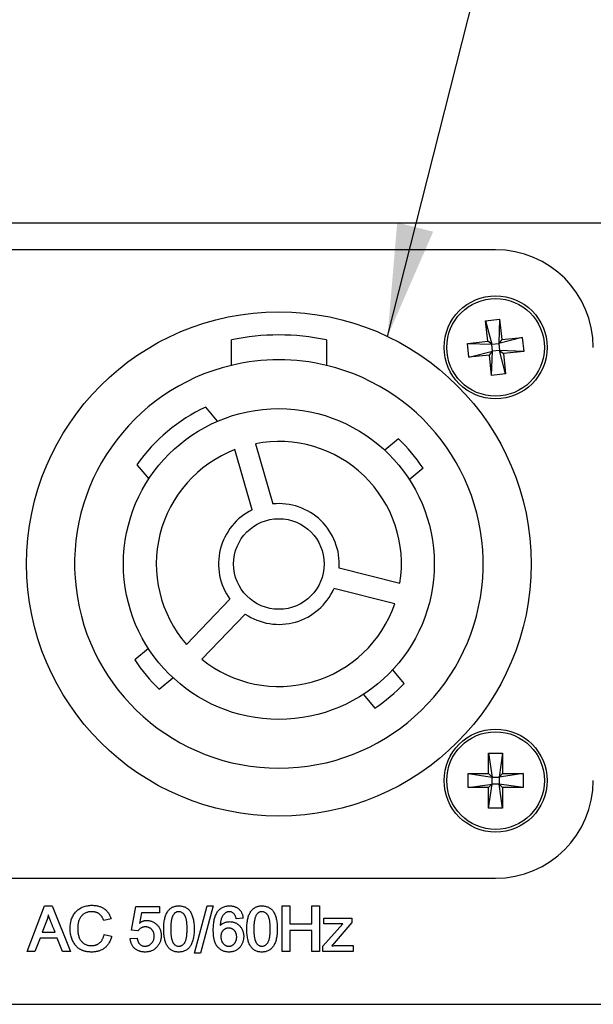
# Model space of a CAD drawing. Header units: millimetres. Extents: x 0 to 844, y -2 to 552.
# Tile 18 of 65: x 585 to 601, y 163 to 190. Entities that reach past the tile are written whole.
import ezdxf

# ---------------------------------------------------------------- set-up
doc = ezdxf.new("R2010")
doc.units = ezdxf.units.MM
doc.dimstyles.new('SLDDIMSTYLE2', dxfattribs={"dimtxt": 0.18, "dimasz": 3.175, "dimexe": 0, "dimexo": 0.0625, "dimgap": 0, "dimtad": 0, "dimtih": 1, "dimtoh": 1, "dimdec": 0, "dimrnd": 1e-09, "dimzin": 0, "dimdsep": 46, "dimtxsty": 'Standard', "dimsah": 1, "dimcen": 0.09, "dimadec": 0, "dimazin": 0, "dimtfac": 3.175, "dimtdec": 0, "dimtofl": 0, "dimtmove": 0, "dimatfit": 3, "dimfxl": 1, "dimfrac": 2, "dimtolj": 1, "dimtzin": 0, "dimarcsym": 0})

msp = doc.modelspace()

# ---------------------------------------------------------------- linework, layer by layer
at = {"color": 7, "linetype": 'Continuous', "lineweight": 25}
for p, q in [((786.222, 184.664), (566.222, 184.664)), ((598.222, 183.914), (573.222, 183.914)), ((597.942, 181.914), (598.334, 181.956)), ((597.942, 181.914), (598.113, 181.252)), ((598.004, 181.339), (597.942, 181.914)), ((598.334, 181.956), (598.309, 181.273)), ((598.334, 181.956), (598.397, 181.382)), ((590.784, 180.657), (590.784, 181.374)), ((593.459, 181.374), (593.459, 180.657)), ((597.43, 181.277), (598.004, 181.339)), ((598.113, 181.252), (598.004, 181.339)), ((598.971, 181.445), (598.309, 181.273)), ((598.397, 181.382), (598.309, 181.273)), ((598.397, 181.382), (598.971, 181.445)), ((598.971, 181.445), (599.014, 181.052)), ((597.43, 181.277), (598.113, 181.252)), ((597.473, 180.884), (597.43, 181.277)), ((597.473, 180.884), (598.134, 181.056)), ((598.047, 180.947), (598.134, 181.056)), ((598.109, 180.373), (598.134, 181.056)), ((598.113, 181.252), (598.309, 181.273)), ((598.134, 181.056), (598.113, 181.252)), ((598.331, 181.077), (598.134, 181.056)), ((598.309, 181.273), (598.331, 181.077)), ((598.331, 181.077), (598.44, 180.989)), ((599.014, 181.052), (598.331, 181.077)), ((598.502, 180.415), (598.331, 181.077)), ((598.047, 180.947), (597.473, 180.884)), ((598.109, 180.373), (598.047, 180.947)), ((599.014, 181.052), (598.44, 180.989)), ((598.44, 180.989), (598.502, 180.415)), ((598.502, 180.415), (598.109, 180.373)), ((590.396, 179.085), (590.062, 179.483)), ((595.488, 178.591), (595.102, 178.267)), ((591.372, 176.59), (590.886, 178.286)), ((591.463, 178.451), (591.949, 176.756)), ((588.128, 177.86), (588.462, 177.462)), ((595.793, 177.444), (596.179, 177.767)), ((593.818, 174.951), (595.529, 174.524)), ((595.384, 173.942), (593.673, 174.369)), ((589.519, 172.801), (590.744, 174.069)), ((591.175, 173.652), (589.95, 172.384)), ((588.45, 172.685), (588.065, 172.362)), ((595.648, 171.698), (595.325, 172.084)), ((588.756, 171.538), (589.141, 171.862)), ((594.501, 171.393), (594.825, 171.007)), ((598.024, 169.162), (598.024, 169.739)), ((598.024, 169.739), (598.123, 169.063)), ((598.024, 169.739), (598.419, 169.739)), ((598.419, 169.739), (598.321, 169.063)), ((598.419, 169.739), (598.419, 169.162)), ((597.447, 169.162), (598.024, 169.162)), ((597.447, 168.767), (597.447, 169.162)), ((597.447, 169.162), (598.123, 169.063)), ((598.123, 169.063), (598.024, 169.162)), ((598.997, 169.162), (598.321, 169.063)), ((598.419, 169.162), (598.321, 169.063)), ((598.419, 169.162), (598.997, 169.162)), ((598.997, 169.162), (598.997, 168.767)), ((597.447, 168.767), (598.123, 168.866)), ((598.024, 168.767), (598.123, 168.866)), ((598.024, 168.189), (598.123, 168.866)), ((598.123, 169.063), (598.321, 169.063)), ((598.123, 168.866), (598.123, 169.063)), ((598.321, 168.866), (598.123, 168.866)), ((598.321, 169.063), (598.321, 168.866)), ((598.997, 168.767), (598.321, 168.866)), ((598.321, 168.866), (598.419, 168.767)), ((598.419, 168.189), (598.321, 168.866)), ((598.024, 168.767), (597.447, 168.767)), ((598.024, 168.189), (598.024, 168.767)), ((598.419, 168.767), (598.419, 168.189)), ((598.997, 168.767), (598.419, 168.767)), ((598.419, 168.189), (598.024, 168.189)), ((573.222, 166.214), (598.222, 166.214)), ((585.035, 164.153), (585.524, 165.437)), ((585.524, 165.437), (585.74, 165.437)), ((585.74, 165.437), (586.261, 164.153)), ((587.97, 164.748), (588.094, 165.42)), ((588.094, 165.42), (588.76, 165.42)), ((588.76, 165.42), (588.76, 165.239)), ((589.743, 164.103), (590.1, 165.437)), ((590.27, 165.437), (589.912, 164.103)), ((590.1, 165.437), (590.27, 165.437)), ((592.213, 164.153), (592.213, 165.437)), ((592.213, 165.437), (592.427, 165.437)), ((592.427, 165.437), (592.427, 164.926)), ((593.053, 165.437), (593.267, 165.437)), ((593.053, 164.926), (593.053, 165.437)), ((593.267, 165.437), (593.267, 164.153)), ((585.6, 165.051), (585.456, 164.696)), ((587.399, 165.069), (587.191, 165.025)), ((588.259, 165.239), (588.2, 164.944)), ((588.76, 165.239), (588.259, 165.239)), ((591.115, 165.092), (590.921, 165.075)), ((593.388, 164.926), (593.388, 165.091)), ((593.388, 165.091), (594.178, 165.091)), ((594.178, 165.091), (594.178, 164.969)), ((588.153, 164.729), (587.97, 164.748)), ((592.427, 164.926), (593.053, 164.926)), ((593.053, 164.745), (592.427, 164.745)), ((592.427, 164.745), (592.427, 164.153)), ((593.053, 164.153), (593.053, 164.745)), ((593.355, 164.298), (593.922, 164.933)), ((593.768, 164.926), (593.388, 164.926)), ((594.178, 164.969), (593.681, 164.389)), ((585.399, 164.531), (585.252, 164.153)), ((585.881, 164.531), (585.399, 164.531)), ((585.456, 164.696), (585.825, 164.696)), ((586.03, 164.153), (585.881, 164.531)), ((587.206, 164.63), (587.415, 164.581)), ((587.937, 164.518), (588.131, 164.531)), ((585.252, 164.153), (585.035, 164.153)), ((586.261, 164.153), (586.03, 164.153)), ((592.427, 164.153), (592.213, 164.153)), ((593.267, 164.153), (593.053, 164.153)), ((593.355, 164.153), (593.355, 164.298)), ((594.211, 164.153), (593.355, 164.153)), ((593.756, 164.317), (594.211, 164.317)), ((594.211, 164.317), (594.211, 164.153)), ((589.912, 164.103), (589.743, 164.103)), ((566.222, 162.664), (786.222, 162.664))]:
    msp.add_line(p, q, dxfattribs=at)
for centre, radius in [((598.222, 181.164), 1.45), ((598.222, 181.164), 1.375), ((592.122, 175.064), 7.1), ((592.122, 175.064), 4.375), ((592.122, 175.064), 1.275), ((598.222, 168.964), 1.45), ((598.222, 168.964), 1.375)]:
    msp.add_circle(centre, radius, dxfattribs=at)
for centre, radius, start, end in [((598.222, 181.164), 2.75, 0, 90), ((592.122, 175.064), 6.45, 78.0321, 101.9679), ((592.122, 175.064), 5.75, 76.5493, 103.4507), ((592.122, 175.064), 5.75, 103.4507, 76.5493), ((592.122, 175.064), 4.875, 114.9908, 145.0092), ((592.122, 175.064), 4.875, 33.6699, 46.3301), ((592.122, 175.064), 3.45, 110.9885, 221.0115), ((592.122, 175.064), 3.45, 350.9885, 101.0115), ((592.122, 175.064), 1.7, 356.1642, 95.8358), ((592.122, 175.064), 1.7, 116.1642, 215.8358), ((592.122, 175.064), 1.7, 236.1642, 335.8358), ((592.122, 175.064), 3.45, 230.9885, 341.0115), ((592.122, 175.064), 4.875, 213.6699, 226.3301), ((592.122, 175.064), 4.875, 303.6699, 316.3301), ((598.222, 168.964), 2.75, 270, 0)]:
    msp.add_arc(centre, radius, start, end, dxfattribs=at)
for points, knots in [([(586.246, 164.803), (586.247, 164.828), (586.248, 164.876), (586.256, 164.946), (586.27, 165.012), (586.288, 165.074), (586.313, 165.132), (586.342, 165.186), (586.378, 165.236), (586.418, 165.281), (586.463, 165.322), (586.511, 165.357), (586.562, 165.387), (586.616, 165.411), (586.674, 165.43), (586.734, 165.443), (586.797, 165.452), (586.841, 165.453), (586.863, 165.453)], [0, 0, 0, 0, 0.073372, 0.143065, 0.20937, 0.273232, 0.335174, 0.39568, 0.455727, 0.515768, 0.575602, 0.634261, 0.692681, 0.751021, 0.810595, 0.87137, 0.934524, 1, 1, 1, 1]), ([(586.857, 165.272), (586.841, 165.272), (586.811, 165.271), (586.768, 165.265), (586.727, 165.255), (586.688, 165.242), (586.652, 165.225), (586.62, 165.203), (586.589, 165.178), (586.562, 165.148), (586.538, 165.116), (586.517, 165.08), (586.499, 165.042), (586.485, 165), (586.474, 164.955), (586.466, 164.908), (586.461, 164.857), (586.461, 164.823), (586.46, 164.805)], [0, 0, 0, 0, 0.066618, 0.129998, 0.190082, 0.248083, 0.304964, 0.36106, 0.417206, 0.474239, 0.532362, 0.591526, 0.652237, 0.715263, 0.781264, 0.850254, 0.923063, 1, 1, 1, 1]), ([(587.191, 165.025), (587.187, 165.036), (587.179, 165.056), (587.166, 165.085), (587.152, 165.112), (587.137, 165.137), (587.12, 165.159), (587.102, 165.179), (587.083, 165.198), (587.063, 165.213), (587.042, 165.227), (587.019, 165.239), (586.995, 165.249), (586.97, 165.258), (586.944, 165.264), (586.916, 165.269), (586.887, 165.271), (586.867, 165.272), (586.857, 165.272)], [0, 0, 0, 0, 0.074239, 0.14534, 0.213082, 0.277217, 0.339499, 0.399279, 0.457282, 0.514071, 0.570379, 0.627595, 0.684902, 0.744207, 0.804436, 0.867228, 0.932288, 1, 1, 1, 1]), ([(586.863, 165.453), (586.879, 165.453), (586.911, 165.452), (586.959, 165.448), (587.004, 165.44), (587.048, 165.43), (587.09, 165.416), (587.13, 165.399), (587.168, 165.38), (587.204, 165.356), (587.238, 165.331), (587.269, 165.302), (587.298, 165.271), (587.323, 165.236), (587.346, 165.199), (587.367, 165.158), (587.385, 165.115), (587.394, 165.085), (587.399, 165.069)], [0, 0, 0, 0, 0.068885, 0.135529, 0.199828, 0.262515, 0.324071, 0.384659, 0.444312, 0.504112, 0.563808, 0.622998, 0.682213, 0.742484, 0.804003, 0.867037, 0.932172, 1, 1, 1, 1]), ([(588.881, 164.786), (588.882, 164.812), (588.882, 164.863), (588.887, 164.937), (588.896, 165.006), (588.907, 165.07), (588.922, 165.128), (588.941, 165.182), (588.963, 165.23), (588.988, 165.274), (589.017, 165.312), (589.048, 165.346), (589.083, 165.374), (589.121, 165.397), (589.162, 165.415), (589.205, 165.428), (589.252, 165.435), (589.284, 165.436), (589.301, 165.437)], [0, 0, 0, 0, 0.0903735, 0.1750225, 0.2541985, 0.3281404, 0.397451, 0.461951, 0.5227935, 0.5800332, 0.6344786, 0.6867324, 0.7373828, 0.7877046, 0.8381751, 0.8897607, 0.9434178, 1, 1, 1, 1]), ([(589.299, 165.272), (589.291, 165.272), (589.275, 165.271), (589.251, 165.266), (589.228, 165.257), (589.207, 165.245), (589.188, 165.229), (589.169, 165.209), (589.153, 165.186), (589.137, 165.16), (589.123, 165.13), (589.111, 165.095), (589.101, 165.055), (589.093, 165.01), (589.086, 164.961), (589.082, 164.907), (589.079, 164.848), (589.079, 164.807), (589.079, 164.786)], [0, 0, 0, 0, 0.042423, 0.083065, 0.123405, 0.164255, 0.206765, 0.251815, 0.299538, 0.350783, 0.406994, 0.469761, 0.539481, 0.615797, 0.700314, 0.792254, 0.892242, 1, 1, 1, 1]), ([(589.54, 164.786), (589.54, 164.801), (589.539, 164.829), (589.538, 164.871), (589.536, 164.911), (589.533, 164.948), (589.529, 164.983), (589.525, 165.015), (589.519, 165.044), (589.513, 165.071), (589.505, 165.096), (589.497, 165.12), (589.488, 165.141), (589.479, 165.161), (589.468, 165.179), (589.457, 165.196), (589.445, 165.21), (589.428, 165.228), (589.404, 165.246), (589.372, 165.261), (589.337, 165.271), (589.312, 165.272), (589.299, 165.272)], [0, 0, 0, 0, 0.073372, 0.142955, 0.207929, 0.26921, 0.326392, 0.37995, 0.429188, 0.474962, 0.517779, 0.558147, 0.596739, 0.632968, 0.667372, 0.700309, 0.73164, 0.761929, 0.820031, 0.877884, 0.937029, 1, 1, 1, 1]), ([(589.301, 165.437), (589.318, 165.436), (589.353, 165.435), (589.402, 165.428), (589.449, 165.415), (589.492, 165.397), (589.531, 165.374), (589.568, 165.346), (589.6, 165.313), (589.629, 165.274), (589.655, 165.23), (589.677, 165.182), (589.696, 165.128), (589.711, 165.069), (589.723, 165.006), (589.731, 164.937), (589.736, 164.863), (589.737, 164.812), (589.737, 164.786)], [0, 0, 0, 0, 0.059657, 0.115868, 0.169549, 0.221548, 0.272497, 0.32382, 0.375773, 0.429864, 0.486269, 0.546069, 0.609559, 0.677754, 0.750429, 0.828247, 0.911465, 1, 1, 1, 1]), ([(590.276, 164.754), (590.276, 164.782), (590.277, 164.834), (590.282, 164.911), (590.291, 164.983), (590.304, 165.049), (590.32, 165.11), (590.34, 165.167), (590.364, 165.218), (590.391, 165.264), (590.422, 165.305), (590.456, 165.34), (590.494, 165.37), (590.535, 165.394), (590.58, 165.414), (590.628, 165.427), (590.679, 165.436), (590.714, 165.436), (590.732, 165.437)], [0, 0, 0, 0, 0.088166, 0.170696, 0.248397, 0.320917, 0.38923, 0.453408, 0.513675, 0.5711, 0.626095, 0.678822, 0.730292, 0.781491, 0.833137, 0.886404, 0.941725, 1, 1, 1, 1]), ([(590.723, 165.272), (590.715, 165.272), (590.699, 165.271), (590.676, 165.266), (590.653, 165.258), (590.631, 165.246), (590.609, 165.231), (590.588, 165.212), (590.567, 165.19), (590.548, 165.165), (590.529, 165.136), (590.513, 165.104), (590.5, 165.067), (590.489, 165.027), (590.48, 164.982), (590.474, 164.935), (590.472, 164.9), (590.471, 164.882), (590.471, 164.882)], [0, 0, 0, 0, 0.0420515, 0.0845484, 0.1272577, 0.1717422, 0.2183015, 0.2677324, 0.3206415, 0.3774875, 0.4375872, 0.5016382, 0.5707705, 0.6445777, 0.7240121, 0.8095524, 0.9014532, 0.9058069, 0.9058069, 0.9058069, 0.9058069]), ([(590.921, 165.075), (590.917, 165.09), (590.91, 165.12), (590.895, 165.16), (590.875, 165.195), (590.852, 165.223), (590.825, 165.245), (590.794, 165.261), (590.76, 165.271), (590.736, 165.272), (590.723, 165.272)], [0, 0, 0, 0, 0.156309, 0.296854, 0.424657, 0.542081, 0.653601, 0.763927, 0.87792, 1, 1, 1, 1]), ([(590.732, 165.437), (590.744, 165.437), (590.769, 165.436), (590.805, 165.432), (590.84, 165.425), (590.873, 165.416), (590.905, 165.404), (590.935, 165.389), (590.963, 165.371), (590.99, 165.351), (591.015, 165.328), (591.037, 165.302), (591.057, 165.274), (591.074, 165.242), (591.088, 165.209), (591.1, 165.172), (591.109, 165.133), (591.113, 165.106), (591.115, 165.092)], [0, 0, 0, 0, 0.066086, 0.129844, 0.191173, 0.251471, 0.310212, 0.368483, 0.426588, 0.485268, 0.544085, 0.603006, 0.663078, 0.725005, 0.789017, 0.855654, 0.925838, 1, 1, 1, 1]), ([(591.22, 164.786), (591.22, 164.812), (591.221, 164.863), (591.226, 164.937), (591.234, 165.006), (591.246, 165.07), (591.261, 165.128), (591.279, 165.182), (591.302, 165.23), (591.327, 165.274), (591.355, 165.312), (591.387, 165.346), (591.422, 165.374), (591.459, 165.397), (591.5, 165.415), (591.544, 165.428), (591.591, 165.435), (591.623, 165.436), (591.639, 165.437)], [0, 0, 0, 0, 0.0903735, 0.1750225, 0.2541985, 0.3281404, 0.397451, 0.461951, 0.5227935, 0.5800332, 0.6344786, 0.6867324, 0.7373828, 0.7877046, 0.8381751, 0.8897607, 0.9434178, 1, 1, 1, 1]), ([(591.638, 165.272), (591.63, 165.272), (591.613, 165.271), (591.589, 165.266), (591.567, 165.257), (591.546, 165.245), (591.526, 165.229), (591.508, 165.209), (591.491, 165.186), (591.476, 165.16), (591.462, 165.13), (591.45, 165.095), (591.44, 165.055), (591.432, 165.01), (591.425, 164.961), (591.421, 164.907), (591.418, 164.848), (591.418, 164.807), (591.417, 164.786)], [0, 0, 0, 0, 0.042423, 0.083065, 0.123405, 0.164255, 0.206765, 0.251815, 0.299538, 0.350783, 0.406994, 0.469761, 0.539481, 0.615797, 0.700314, 0.792254, 0.892242, 1, 1, 1, 1]), ([(591.878, 164.786), (591.878, 164.801), (591.878, 164.829), (591.877, 164.871), (591.875, 164.911), (591.872, 164.948), (591.868, 164.983), (591.863, 165.015), (591.858, 165.044), (591.851, 165.071), (591.844, 165.096), (591.836, 165.12), (591.827, 165.141), (591.818, 165.161), (591.807, 165.179), (591.796, 165.196), (591.784, 165.21), (591.767, 165.228), (591.743, 165.246), (591.711, 165.261), (591.675, 165.271), (591.651, 165.272), (591.638, 165.272)], [0, 0, 0, 0, 0.073372, 0.142955, 0.207929, 0.26921, 0.326392, 0.37995, 0.429188, 0.474962, 0.517779, 0.558147, 0.596739, 0.632968, 0.667372, 0.700309, 0.73164, 0.761929, 0.820031, 0.877884, 0.937029, 1, 1, 1, 1]), ([(591.639, 165.437), (591.657, 165.436), (591.691, 165.435), (591.741, 165.428), (591.787, 165.415), (591.831, 165.397), (591.87, 165.374), (591.906, 165.346), (591.939, 165.313), (591.968, 165.274), (591.994, 165.23), (592.016, 165.182), (592.034, 165.128), (592.05, 165.069), (592.061, 165.006), (592.07, 164.937), (592.075, 164.863), (592.076, 164.812), (592.076, 164.786)], [0, 0, 0, 0, 0.059657, 0.115868, 0.169549, 0.221548, 0.272497, 0.32382, 0.375773, 0.429864, 0.486269, 0.546069, 0.609559, 0.677754, 0.750429, 0.828247, 0.911465, 1, 1, 1, 1]), ([(585.634, 165.182), (585.632, 165.174), (585.626, 165.148), (585.616, 165.104), (585.605, 165.069), (585.6, 165.051)], [0.3916608, 0.3916608, 0.3916608, 0.3916608, 0.4987605, 0.7480214, 1, 1, 1, 1]), ([(585.825, 164.696), (585.818, 164.712), (585.806, 164.742), (585.788, 164.786), (585.77, 164.827), (585.754, 164.866), (585.74, 164.903), (585.726, 164.937), (585.713, 164.968), (585.702, 164.997), (585.691, 165.023), (585.681, 165.046), (585.673, 165.067), (585.666, 165.086), (585.66, 165.101), (585.655, 165.115), (585.651, 165.125), (585.645, 165.141), (585.64, 165.16), (585.636, 165.176), (585.634, 165.182)], [0, 0, 0, 0, 0.0822316, 0.159419, 0.2326527, 0.3008421, 0.3647621, 0.4239534, 0.478875, 0.52891, 0.5748332, 0.6158698, 0.6526407, 0.6845235, 0.7122963, 0.7351808, 0.7538113, 0.7675524, 0.817369, 0.8477636, 0.8477636, 0.8477636, 0.8477636]), ([(588.2, 164.944), (588.207, 164.95), (588.219, 164.963), (588.24, 164.98), (588.262, 164.994), (588.286, 165.005), (588.312, 165.014), (588.34, 165.021), (588.369, 165.025), (588.388, 165.025), (588.399, 165.025)], [0, 0, 0, 0, 0.121835, 0.242744, 0.360966, 0.482294, 0.604157, 0.730947, 0.862502, 1, 1, 1, 1]), ([(588.399, 165.025), (588.412, 165.025), (588.44, 165.024), (588.48, 165.018), (588.519, 165.009), (588.556, 164.996), (588.592, 164.979), (588.626, 164.959), (588.659, 164.935), (588.689, 164.907), (588.718, 164.877), (588.742, 164.844), (588.763, 164.808), (588.78, 164.771), (588.793, 164.732), (588.803, 164.69), (588.809, 164.646), (588.809, 164.616), (588.81, 164.601)], [0, 0, 0, 0, 0.06323, 0.124664, 0.184817, 0.244257, 0.303741, 0.364063, 0.425362, 0.488317, 0.551508, 0.613666, 0.675393, 0.737162, 0.800051, 0.864469, 0.930926, 1, 1, 1, 1]), ([(590.471, 164.882), (590.477, 164.888), (590.493, 164.905), (590.522, 164.929), (590.559, 164.952), (590.599, 164.97), (590.642, 164.983), (590.688, 164.991), (590.72, 164.992), (590.736, 164.992)], [0.183315, 0.183315, 0.183315, 0.183315, 0.2548783, 0.375096, 0.4948283, 0.6144095, 0.7372612, 0.8651751, 1, 1, 1, 1]), ([(590.736, 164.992), (590.75, 164.992), (590.778, 164.991), (590.817, 164.986), (590.856, 164.976), (590.892, 164.963), (590.927, 164.946), (590.959, 164.925), (590.991, 164.9), (591.019, 164.873), (591.046, 164.842), (591.069, 164.809), (591.088, 164.775), (591.104, 164.738), (591.117, 164.7), (591.126, 164.661), (591.131, 164.619), (591.131, 164.591), (591.132, 164.577)], [0, 0, 0, 0, 0.064722, 0.127597, 0.188476, 0.248695, 0.308509, 0.369006, 0.430475, 0.493531, 0.557044, 0.619327, 0.680848, 0.74218, 0.804286, 0.867713, 0.932871, 1, 1, 1, 1]), ([(586.858, 164.136), (586.845, 164.136), (586.819, 164.137), (586.781, 164.139), (586.745, 164.143), (586.71, 164.148), (586.676, 164.155), (586.643, 164.163), (586.612, 164.173), (586.582, 164.185), (586.554, 164.198), (586.526, 164.212), (586.501, 164.229), (586.476, 164.246), (586.453, 164.266), (586.431, 164.286), (586.411, 164.309), (586.386, 164.34), (586.358, 164.382), (586.328, 164.435), (586.302, 164.491), (586.282, 164.548), (586.266, 164.609), (586.255, 164.671), (586.247, 164.737), (586.247, 164.781), (586.246, 164.803)], [0, 0, 0, 0, 0.038335, 0.075229, 0.110999, 0.14572, 0.179471, 0.212037, 0.243885, 0.275053, 0.305323, 0.335472, 0.36508, 0.394143, 0.423491, 0.45255, 0.481989, 0.511566, 0.570903, 0.629785, 0.688748, 0.748333, 0.808975, 0.870839, 0.934328, 1, 1, 1, 1]), ([(586.46, 164.805), (586.461, 164.784), (586.461, 164.745), (586.466, 164.688), (586.475, 164.635), (586.486, 164.586), (586.501, 164.541), (586.52, 164.501), (586.542, 164.465), (586.567, 164.434), (586.595, 164.407), (586.625, 164.382), (586.656, 164.362), (586.69, 164.346), (586.725, 164.333), (586.762, 164.324), (586.801, 164.318), (586.827, 164.318), (586.84, 164.317)], [0, 0, 0, 0, 0.087455, 0.169293, 0.245558, 0.317004, 0.383674, 0.446447, 0.505978, 0.563455, 0.619037, 0.67336, 0.726546, 0.779606, 0.832483, 0.886645, 0.942277, 1, 1, 1, 1]), ([(588.362, 164.844), (588.351, 164.844), (588.331, 164.843), (588.301, 164.838), (588.273, 164.829), (588.246, 164.816), (588.22, 164.799), (588.196, 164.779), (588.173, 164.756), (588.16, 164.738), (588.153, 164.729)], [0, 0, 0, 0, 0.124538, 0.245654, 0.365249, 0.484359, 0.605062, 0.730818, 0.861972, 1, 1, 1, 1]), ([(588.612, 164.583), (588.612, 164.593), (588.612, 164.612), (588.608, 164.64), (588.603, 164.667), (588.595, 164.692), (588.585, 164.715), (588.573, 164.736), (588.559, 164.757), (588.542, 164.775), (588.524, 164.791), (588.505, 164.805), (588.484, 164.817), (588.462, 164.827), (588.439, 164.835), (588.414, 164.84), (588.388, 164.844), (588.371, 164.844), (588.362, 164.844)], [0, 0, 0, 0, 0.072585, 0.141202, 0.20751, 0.270953, 0.332247, 0.392964, 0.452653, 0.512948, 0.572777, 0.631954, 0.690164, 0.748896, 0.808738, 0.870109, 0.933719, 1, 1, 1, 1]), ([(589.301, 164.136), (589.284, 164.137), (589.251, 164.138), (589.203, 164.145), (589.158, 164.158), (589.117, 164.176), (589.079, 164.199), (589.044, 164.227), (589.013, 164.26), (588.985, 164.299), (588.96, 164.342), (588.939, 164.391), (588.921, 164.444), (588.907, 164.503), (588.895, 164.566), (588.887, 164.635), (588.882, 164.709), (588.881, 164.759), (588.881, 164.786)], [0, 0, 0, 0, 0.057985, 0.113032, 0.165686, 0.216638, 0.267153, 0.317516, 0.369295, 0.423153, 0.480033, 0.540175, 0.60441, 0.673211, 0.747015, 0.825772, 0.91003, 1, 1, 1, 1]), ([(589.079, 164.786), (589.079, 164.771), (589.079, 164.742), (589.08, 164.699), (589.082, 164.659), (589.085, 164.622), (589.09, 164.587), (589.094, 164.555), (589.1, 164.525), (589.106, 164.497), (589.114, 164.472), (589.122, 164.448), (589.13, 164.427), (589.14, 164.407), (589.15, 164.389), (589.16, 164.373), (589.172, 164.359), (589.188, 164.342), (589.209, 164.326), (589.238, 164.311), (589.269, 164.302), (589.29, 164.301), (589.301, 164.301)], [0, 0, 0, 0, 0.076228, 0.147694, 0.215731, 0.279103, 0.338748, 0.393755, 0.445608, 0.493147, 0.537661, 0.579534, 0.618438, 0.655648, 0.69017, 0.72291, 0.753588, 0.782849, 0.838167, 0.891542, 0.94491, 1, 1, 1, 1]), ([(589.301, 164.301), (589.311, 164.301), (589.329, 164.302), (589.356, 164.307), (589.381, 164.316), (589.404, 164.328), (589.426, 164.344), (589.445, 164.363), (589.463, 164.386), (589.48, 164.412), (589.494, 164.443), (589.506, 164.478), (589.517, 164.518), (589.525, 164.562), (589.532, 164.612), (589.536, 164.666), (589.539, 164.724), (589.54, 164.765), (589.54, 164.786)], [0, 0, 0, 0, 0.047025, 0.09179, 0.13524, 0.178558, 0.222503, 0.267759, 0.315468, 0.366254, 0.421594, 0.483125, 0.551116, 0.626336, 0.708575, 0.798073, 0.895033, 1, 1, 1, 1]), ([(589.737, 164.786), (589.737, 164.76), (589.736, 164.709), (589.731, 164.636), (589.723, 164.568), (589.711, 164.505), (589.696, 164.446), (589.677, 164.393), (589.655, 164.344), (589.629, 164.3), (589.6, 164.262), (589.567, 164.228), (589.531, 164.2), (589.491, 164.176), (589.448, 164.158), (589.402, 164.145), (589.352, 164.138), (589.318, 164.137), (589.301, 164.136)], [0, 0, 0, 0, 0.087896, 0.170463, 0.247622, 0.3202, 0.388013, 0.452039, 0.511995, 0.568944, 0.623176, 0.67568, 0.727136, 0.778365, 0.8305, 0.88412, 0.940477, 1, 1, 1, 1]), ([(590.716, 164.136), (590.701, 164.137), (590.671, 164.137), (590.628, 164.144), (590.586, 164.155), (590.546, 164.17), (590.508, 164.189), (590.471, 164.213), (590.436, 164.241), (590.409, 164.267), (590.388, 164.291), (590.374, 164.311), (590.36, 164.332), (590.348, 164.355), (590.336, 164.379), (590.325, 164.405), (590.316, 164.433), (590.308, 164.462), (590.3, 164.493), (590.293, 164.526), (590.288, 164.56), (590.283, 164.596), (590.28, 164.633), (590.278, 164.672), (590.276, 164.713), (590.276, 164.74), (590.276, 164.754)], [0, 0, 0, 0, 0.0524142, 0.1032328, 0.1530156, 0.2025316, 0.252174, 0.3026355, 0.354362, 0.4078915, 0.4354761, 0.4638998, 0.4931125, 0.523104, 0.5545552, 0.5871691, 0.6213261, 0.6568349, 0.6937721, 0.7322651, 0.7725513, 0.814487, 0.8580446, 0.9036208, 0.950928, 1, 1, 1, 1]), ([(590.707, 164.811), (590.7, 164.811), (590.686, 164.811), (590.666, 164.807), (590.646, 164.803), (590.627, 164.795), (590.608, 164.787), (590.59, 164.775), (590.573, 164.762), (590.556, 164.747), (590.54, 164.731), (590.527, 164.712), (590.515, 164.692), (590.506, 164.671), (590.498, 164.648), (590.493, 164.623), (590.49, 164.597), (590.49, 164.579), (590.49, 164.57)], [0, 0, 0, 0, 0.057519, 0.114191, 0.169753, 0.225621, 0.283039, 0.341304, 0.401024, 0.463341, 0.526079, 0.588918, 0.651817, 0.715983, 0.782372, 0.851921, 0.924058, 1, 1, 1, 1]), ([(590.934, 164.562), (590.934, 164.571), (590.934, 164.588), (590.931, 164.613), (590.926, 164.638), (590.919, 164.661), (590.91, 164.683), (590.9, 164.703), (590.887, 164.723), (590.873, 164.741), (590.856, 164.757), (590.839, 164.772), (590.82, 164.784), (590.8, 164.794), (590.778, 164.801), (590.756, 164.807), (590.732, 164.811), (590.715, 164.811), (590.707, 164.811)], [0, 0, 0, 0, 0.0698834, 0.1374153, 0.2024332, 0.2652944, 0.327361, 0.3886187, 0.4493565, 0.510663, 0.5715482, 0.6307493, 0.6896116, 0.748735, 0.8083423, 0.8698397, 0.9335038, 1, 1, 1, 1]), ([(591.639, 164.136), (591.622, 164.137), (591.589, 164.138), (591.541, 164.145), (591.497, 164.158), (591.455, 164.176), (591.417, 164.199), (591.383, 164.227), (591.351, 164.26), (591.324, 164.299), (591.299, 164.342), (591.278, 164.391), (591.26, 164.444), (591.245, 164.503), (591.234, 164.566), (591.226, 164.635), (591.221, 164.709), (591.22, 164.759), (591.22, 164.786)], [0, 0, 0, 0, 0.057985, 0.113032, 0.165686, 0.216638, 0.267153, 0.317516, 0.369295, 0.423153, 0.480033, 0.540175, 0.60441, 0.673211, 0.747015, 0.825772, 0.91003, 1, 1, 1, 1]), ([(591.417, 164.786), (591.418, 164.771), (591.418, 164.742), (591.419, 164.699), (591.421, 164.659), (591.424, 164.622), (591.428, 164.587), (591.433, 164.555), (591.438, 164.525), (591.445, 164.497), (591.453, 164.472), (591.461, 164.448), (591.469, 164.427), (591.478, 164.407), (591.489, 164.389), (591.499, 164.373), (591.51, 164.359), (591.526, 164.342), (591.548, 164.326), (591.577, 164.311), (591.607, 164.302), (591.629, 164.301), (591.64, 164.301)], [0, 0, 0, 0, 0.076228, 0.147694, 0.215731, 0.279103, 0.338748, 0.393755, 0.445608, 0.493147, 0.537661, 0.579534, 0.618438, 0.655648, 0.69017, 0.72291, 0.753588, 0.782849, 0.838167, 0.891542, 0.94491, 1, 1, 1, 1]), ([(592.076, 164.786), (592.076, 164.76), (592.075, 164.709), (592.07, 164.636), (592.061, 164.568), (592.05, 164.505), (592.034, 164.446), (592.015, 164.393), (591.993, 164.344), (591.968, 164.3), (591.938, 164.262), (591.906, 164.228), (591.869, 164.2), (591.83, 164.176), (591.787, 164.158), (591.741, 164.145), (591.691, 164.138), (591.657, 164.137), (591.639, 164.136)], [0, 0, 0, 0, 0.087896, 0.170463, 0.247622, 0.3202, 0.388013, 0.452039, 0.511995, 0.568944, 0.623176, 0.67568, 0.727136, 0.778365, 0.8305, 0.88412, 0.940477, 1, 1, 1, 1]), ([(591.64, 164.301), (591.649, 164.301), (591.668, 164.302), (591.694, 164.307), (591.719, 164.316), (591.743, 164.328), (591.764, 164.344), (591.784, 164.363), (591.802, 164.386), (591.818, 164.412), (591.833, 164.443), (591.845, 164.478), (591.855, 164.518), (591.864, 164.562), (591.871, 164.612), (591.875, 164.666), (591.878, 164.724), (591.878, 164.765), (591.878, 164.786)], [0, 0, 0, 0, 0.047025, 0.09179, 0.13524, 0.178558, 0.222503, 0.267759, 0.315468, 0.366254, 0.421594, 0.483125, 0.551116, 0.626336, 0.708575, 0.798073, 0.895033, 1, 1, 1, 1]), ([(593.922, 164.933), (593.895, 164.931), (593.844, 164.927), (593.793, 164.927), (593.768, 164.926)], [0, 0, 0, 0, 0.5213, 1, 1, 1, 1]), ([(586.84, 164.317), (586.852, 164.318), (586.875, 164.318), (586.909, 164.321), (586.941, 164.327), (586.971, 164.335), (587, 164.346), (587.027, 164.358), (587.052, 164.374), (587.076, 164.391), (587.097, 164.411), (587.118, 164.434), (587.136, 164.46), (587.153, 164.489), (587.169, 164.52), (587.183, 164.554), (587.195, 164.591), (587.202, 164.617), (587.206, 164.63)], [0, 0, 0, 0, 0.066833, 0.13101, 0.192492, 0.25197, 0.309199, 0.365246, 0.420594, 0.475685, 0.531567, 0.589219, 0.649291, 0.712498, 0.778341, 0.848054, 0.922052, 1, 1, 1, 1]), ([(587.415, 164.581), (587.41, 164.563), (587.4, 164.527), (587.382, 164.476), (587.361, 164.429), (587.337, 164.385), (587.31, 164.345), (587.281, 164.308), (587.248, 164.275), (587.213, 164.245), (587.175, 164.22), (587.136, 164.197), (587.094, 164.178), (587.051, 164.163), (587.005, 164.151), (586.958, 164.143), (586.909, 164.137), (586.875, 164.137), (586.858, 164.136)], [0, 0, 0, 0, 0.072772, 0.142464, 0.208905, 0.273107, 0.334951, 0.395492, 0.455002, 0.513798, 0.57243, 0.630745, 0.689013, 0.748431, 0.808787, 0.870397, 0.934026, 1, 1, 1, 1]), ([(588.353, 164.136), (588.34, 164.137), (588.313, 164.137), (588.275, 164.141), (588.238, 164.148), (588.202, 164.159), (588.168, 164.172), (588.135, 164.187), (588.103, 164.206), (588.073, 164.228), (588.045, 164.252), (588.019, 164.281), (587.998, 164.312), (587.979, 164.347), (587.964, 164.385), (587.951, 164.427), (587.942, 164.471), (587.939, 164.502), (587.937, 164.518)], [0, 0, 0, 0, 0.062997, 0.124252, 0.183814, 0.242937, 0.301017, 0.358976, 0.417441, 0.476647, 0.536019, 0.595661, 0.656207, 0.718387, 0.783287, 0.851568, 0.923798, 1, 1, 1, 1]), ([(588.131, 164.531), (588.133, 164.521), (588.137, 164.501), (588.145, 164.472), (588.153, 164.446), (588.163, 164.422), (588.174, 164.4), (588.186, 164.381), (588.199, 164.365), (588.218, 164.347), (588.244, 164.328), (588.278, 164.312), (588.315, 164.302), (588.341, 164.301), (588.354, 164.301)], [0, 0, 0, 0, 0.089724, 0.173739, 0.251816, 0.324099, 0.39165, 0.454308, 0.513169, 0.569142, 0.676351, 0.781289, 0.888553, 1, 1, 1, 1]), ([(588.81, 164.601), (588.809, 164.586), (588.808, 164.555), (588.803, 164.51), (588.793, 164.467), (588.779, 164.425), (588.762, 164.385), (588.74, 164.346), (588.715, 164.309), (588.686, 164.274), (588.654, 164.242), (588.619, 164.214), (588.581, 164.189), (588.541, 164.17), (588.497, 164.155), (588.452, 164.144), (588.403, 164.137), (588.37, 164.137), (588.353, 164.136)], [0, 0, 0, 0, 0.063528, 0.125367, 0.186098, 0.245752, 0.305754, 0.366199, 0.427322, 0.49021, 0.552789, 0.614242, 0.675276, 0.736624, 0.799073, 0.863214, 0.930131, 1, 1, 1, 1]), ([(588.354, 164.301), (588.364, 164.301), (588.382, 164.302), (588.409, 164.306), (588.434, 164.312), (588.458, 164.321), (588.481, 164.332), (588.503, 164.346), (588.523, 164.363), (588.541, 164.382), (588.557, 164.403), (588.572, 164.425), (588.584, 164.449), (588.595, 164.473), (588.602, 164.499), (588.608, 164.526), (588.612, 164.554), (588.612, 164.573), (588.612, 164.583)], [0, 0, 0, 0, 0.065549, 0.128673, 0.189285, 0.248979, 0.308084, 0.367898, 0.428047, 0.490072, 0.552932, 0.614912, 0.67644, 0.738363, 0.801082, 0.865529, 0.931474, 1, 1, 1, 1]), ([(590.49, 164.57), (590.49, 164.56), (590.49, 164.542), (590.493, 164.514), (590.499, 164.488), (590.506, 164.463), (590.515, 164.439), (590.526, 164.417), (590.54, 164.396), (590.555, 164.376), (590.572, 164.359), (590.59, 164.343), (590.608, 164.33), (590.627, 164.32), (590.647, 164.311), (590.668, 164.305), (590.69, 164.302), (590.705, 164.301), (590.712, 164.301)], [0, 0, 0, 0, 0.074243, 0.144913, 0.213771, 0.280017, 0.345463, 0.409459, 0.473782, 0.537928, 0.601182, 0.661259, 0.719329, 0.775373, 0.831479, 0.886623, 0.942932, 1, 1, 1, 1]), ([(590.712, 164.301), (590.72, 164.301), (590.736, 164.302), (590.759, 164.305), (590.781, 164.311), (590.802, 164.32), (590.821, 164.33), (590.84, 164.343), (590.857, 164.359), (590.873, 164.376), (590.887, 164.396), (590.9, 164.416), (590.91, 164.438), (590.919, 164.461), (590.926, 164.485), (590.931, 164.509), (590.934, 164.535), (590.934, 164.553), (590.934, 164.562)], [0, 0, 0, 0, 0.06323, 0.123646, 0.182795, 0.240924, 0.298928, 0.357259, 0.417671, 0.479981, 0.543392, 0.606408, 0.669194, 0.732562, 0.79678, 0.862515, 0.930091, 1, 1, 1, 1]), ([(591.132, 164.577), (591.131, 164.562), (591.131, 164.533), (591.126, 164.491), (591.117, 164.45), (591.105, 164.41), (591.089, 164.372), (591.069, 164.336), (591.047, 164.301), (591.021, 164.267), (590.992, 164.236), (590.96, 164.209), (590.926, 164.187), (590.889, 164.168), (590.849, 164.154), (590.807, 164.144), (590.762, 164.137), (590.732, 164.137), (590.716, 164.136)], [0, 0, 0, 0, 0.064504, 0.127138, 0.188409, 0.249088, 0.309776, 0.370322, 0.431733, 0.494444, 0.556933, 0.617998, 0.678249, 0.738946, 0.800713, 0.864342, 0.930556, 1, 1, 1, 1]), ([(593.681, 164.389), (593.679, 164.387), (593.677, 164.384), (593.671, 164.378), (593.664, 164.37), (593.656, 164.36), (593.645, 164.349), (593.633, 164.335), (593.621, 164.323), (593.614, 164.315), (593.611, 164.311)], [0, 0, 0, 0, 0.0496895, 0.11846, 0.2127123, 0.3245749, 0.4619306, 0.6184134, 0.7988739, 0.9119854, 0.9119854, 0.9119854, 0.9119854]), ([(593.611, 164.311), (593.616, 164.312), (593.633, 164.314), (593.664, 164.316), (593.708, 164.317), (593.739, 164.317), (593.756, 164.317)], [0.1034643, 0.1034643, 0.1034643, 0.1034643, 0.191551, 0.4222087, 0.6921108, 1, 1, 1, 1])]:
    msp.add_open_spline(points, degree=3, knots=knots, dxfattribs=at)

# ---------------------------------------------------------------- leaders
at = {"color": 1, "linetype": 'Continuous', "lineweight": 0}
msp.add_leader([(595.18, 181.472), (604.17, 217.001), (607.344, 217.001)], dimstyle='SLDDIMSTYLE2', dxfattribs=at)

doc.saveas('drawing.dxf')
